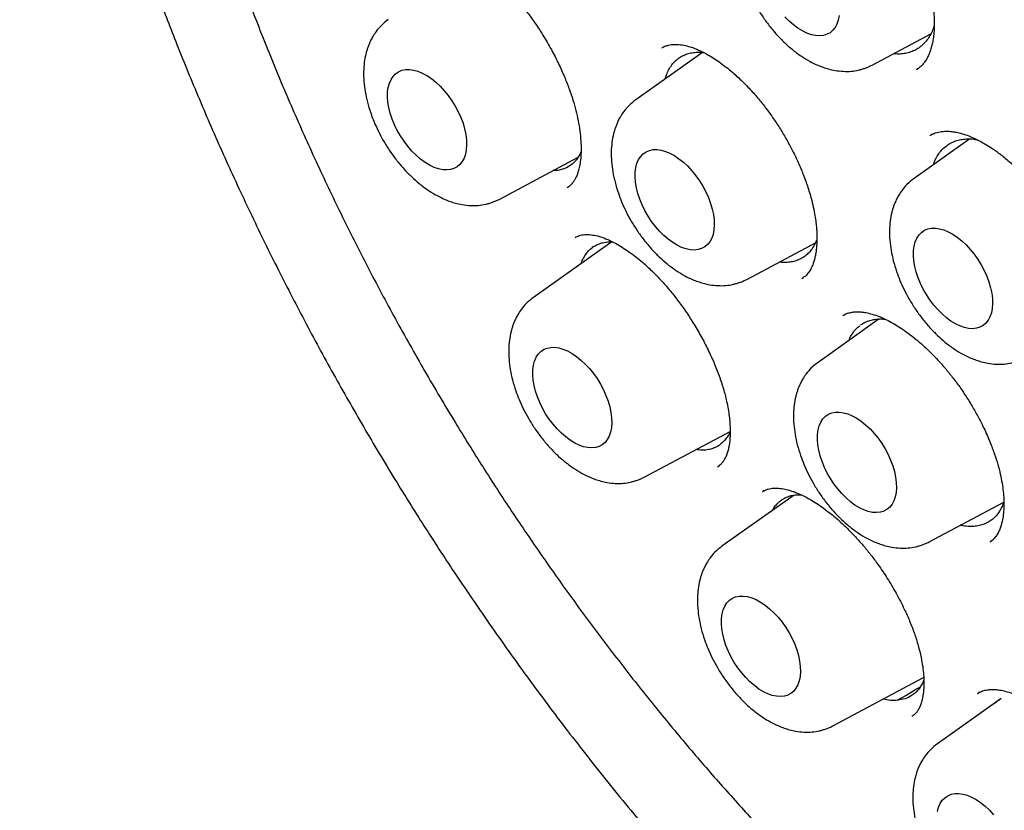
# Model space of a CAD drawing. Header units: millimetres. Extents: x 8 to 743, y 12 to 692.
# Tile 36 of 57: x 663 to 674, y 290 to 299. Entities that reach past the tile are written whole.
import ezdxf

# ---------------------------------------------------------------- set-up
doc = ezdxf.new("R2010")
doc.units = ezdxf.units.MM

msp = doc.modelspace()

# ---------------------------------------------------------------- linework, layer by layer
at = {"color": 7, "linetype": 'Continuous', "lineweight": 30}
for p, q in [((672.335, 298.448), (672.98, 298.792)), ((670.477, 298.586), (669.745, 298.068)), ((670.07, 298.657), (670.034, 298.639)), ((670.034, 298.637), (670.036, 298.638)), ((672.824, 298.4), (672.846, 298.416)), ((673.027, 297.703), (672.971, 297.676)), ((673.406, 297.638), (672.796, 297.206)), ((668.247, 296.976), (669.113, 297.438)), ((668.992, 297.104), (669.013, 297.119)), ((669.483, 296.509), (668.622, 295.899)), ((669.082, 296.557), (669.086, 296.561)), ((669.408, 296.547), (669.4, 296.541)), ((670.962, 296.098), (671.714, 296.5)), ((671.567, 296.107), (671.58, 296.117)), ((671.57, 296.111), (671.568, 296.11)), ((672.413, 295.664), (671.743, 295.188)), ((672.062, 295.723), (672.015, 295.7)), ((672.021, 295.703), (672.024, 295.704)), ((669.838, 293.929), (670.779, 294.43)), ((670.642, 294.042), (670.661, 294.056)), ((671.481, 293.731), (670.69, 293.171)), ((671.138, 293.77), (671.144, 293.775)), ((671.154, 293.782), (671.141, 293.775)), ((672.96, 293.218), (673.779, 293.656)), ((673.629, 293.218), (673.665, 293.248)), ((671.907, 291.201), (672.901, 291.731)), ((673.495, 291.554), (673.501, 291.558)), ((673.516, 291.569), (673.497, 291.559)), ((673.751, 291.5), (673.051, 291.005)), ((672.776, 291.309), (672.773, 291.308)), ((672.774, 291.305), (672.783, 291.312))]:
    msp.add_line(p, q, dxfattribs=at)
at = {"color": 7, "linetype": 'Continuous', "lineweight": 30, "flags": 128}
for points in [[(671.975, 298.991), (671.965, 298.942), (671.95, 298.899), (671.93, 298.861), (671.905, 298.83), (671.875, 298.804), (671.841, 298.786), (671.802, 298.774), (671.761, 298.77), (671.717, 298.772), (671.67, 298.782), (671.622, 298.799), (671.573, 298.823), (671.523, 298.853), (671.474, 298.889), (671.426, 298.931), (671.379, 298.978)], [(667.024, 298.099), (667.025, 298.154), (667.032, 298.204), (667.044, 298.25), (667.062, 298.291), (667.084, 298.325), (667.112, 298.354), (667.144, 298.376), (667.181, 298.391), (667.22, 298.399), (667.263, 298.4), (667.309, 298.394), (667.356, 298.381), (667.405, 298.36), (667.454, 298.333), (667.504, 298.3), (667.553, 298.261), (667.6, 298.216), (667.646, 298.167), (667.689, 298.114), (667.73, 298.057), (667.766, 297.997), (667.799, 297.936), (667.827, 297.873), (667.851, 297.81), (667.869, 297.748), (667.882, 297.687), (667.889, 297.627), (667.891, 297.571), (667.887, 297.519), (667.877, 297.471), (667.862, 297.427), (667.842, 297.39), (667.817, 297.358), (667.787, 297.333), (667.752, 297.314), (667.714, 297.302), (667.673, 297.298), (667.629, 297.3), (667.582, 297.31), (667.534, 297.327), (667.485, 297.351), (667.435, 297.381), (667.386, 297.417), (667.338, 297.459), (667.291, 297.506), (667.246, 297.558), (667.205, 297.613), (667.166, 297.671), (667.131, 297.732), (667.101, 297.794), (667.075, 297.857), (667.054, 297.92), (667.039, 297.982), (667.028, 298.042), (667.024, 298.099)], [(669.738, 297.221), (669.739, 297.275), (669.746, 297.326), (669.758, 297.372), (669.776, 297.412), (669.799, 297.447), (669.827, 297.476), (669.859, 297.498), (669.895, 297.513), (669.935, 297.521), (669.978, 297.522), (670.023, 297.516), (670.071, 297.502), (670.12, 297.482), (670.169, 297.455), (670.218, 297.422), (670.267, 297.383), (670.315, 297.338), (670.361, 297.289), (670.404, 297.235), (670.444, 297.178), (670.481, 297.119), (670.514, 297.057), (670.542, 296.995), (670.565, 296.932), (670.583, 296.869), (670.596, 296.808), (670.604, 296.749), (670.605, 296.693), (670.601, 296.64), (670.592, 296.592), (670.577, 296.549), (670.557, 296.511), (670.531, 296.48), (670.501, 296.454), (670.467, 296.436), (670.429, 296.424), (670.387, 296.419), (670.343, 296.422), (670.297, 296.432), (670.248, 296.449), (670.199, 296.472), (670.15, 296.503), (670.101, 296.539), (670.052, 296.581), (670.005, 296.628), (669.961, 296.679), (669.919, 296.734), (669.881, 296.793), (669.846, 296.853), (669.815, 296.916), (669.789, 296.979), (669.769, 297.041), (669.753, 297.103), (669.743, 297.163), (669.738, 297.221)], [(672.789, 296.359), (672.79, 296.413), (672.797, 296.464), (672.809, 296.51), (672.827, 296.55), (672.85, 296.585), (672.877, 296.613), (672.91, 296.636), (672.946, 296.651), (672.986, 296.659), (673.029, 296.66), (673.074, 296.653), (673.122, 296.64), (673.17, 296.62), (673.22, 296.593), (673.269, 296.56), (673.318, 296.52), (673.366, 296.476), (673.411, 296.427), (673.455, 296.373), (673.495, 296.316), (673.532, 296.257), (673.564, 296.195), (673.592, 296.133), (673.616, 296.07), (673.634, 296.007), (673.647, 295.946), (673.654, 295.887), (673.656, 295.831), (673.652, 295.778), (673.643, 295.73), (673.628, 295.687), (673.607, 295.649), (673.582, 295.617), (673.552, 295.592), (673.518, 295.573), (673.48, 295.562), (673.438, 295.557), (673.394, 295.56), (673.347, 295.57), (673.299, 295.587), (673.25, 295.61), (673.2, 295.64), (673.151, 295.677), (673.103, 295.719), (673.056, 295.766), (673.012, 295.817), (672.97, 295.872), (672.931, 295.931), (672.896, 295.991), (672.866, 296.053), (672.84, 296.116), (672.819, 296.179), (672.804, 296.241), (672.794, 296.301), (672.789, 296.359)], [(668.615, 295.052), (668.616, 295.106), (668.623, 295.157), (668.635, 295.202), (668.653, 295.243), (668.676, 295.278), (668.703, 295.306), (668.735, 295.328), (668.772, 295.344), (668.812, 295.352), (668.855, 295.353), (668.9, 295.346), (668.947, 295.333), (668.996, 295.313), (669.046, 295.286), (669.095, 295.252), (669.144, 295.213), (669.192, 295.169), (669.237, 295.12), (669.281, 295.066), (669.321, 295.009), (669.357, 294.95), (669.39, 294.888), (669.418, 294.825), (669.442, 294.762), (669.46, 294.7), (669.473, 294.639), (669.48, 294.58), (669.482, 294.524), (669.478, 294.471), (669.469, 294.423), (669.454, 294.38), (669.433, 294.342), (669.408, 294.31), (669.378, 294.285), (669.344, 294.266), (669.306, 294.255), (669.264, 294.25), (669.22, 294.253), (669.173, 294.263), (669.125, 294.28), (669.076, 294.303), (669.026, 294.333), (668.977, 294.37), (668.929, 294.412), (668.882, 294.459), (668.838, 294.51), (668.796, 294.565), (668.757, 294.624), (668.722, 294.684), (668.692, 294.746), (668.666, 294.809), (668.645, 294.872), (668.63, 294.934), (668.62, 294.994), (668.615, 295.052)], [(671.736, 294.341), (671.737, 294.396), (671.744, 294.446), (671.756, 294.492), (671.774, 294.533), (671.797, 294.567), (671.824, 294.596), (671.857, 294.618), (671.893, 294.633), (671.933, 294.641), (671.976, 294.642), (672.021, 294.636), (672.069, 294.623), (672.117, 294.602), (672.167, 294.575), (672.216, 294.542), (672.265, 294.503), (672.313, 294.458), (672.358, 294.409), (672.402, 294.356), (672.442, 294.299), (672.479, 294.239), (672.511, 294.178), (672.539, 294.115), (672.563, 294.052), (672.581, 293.99), (672.594, 293.928), (672.601, 293.869), (672.603, 293.813), (672.599, 293.761), (672.59, 293.713), (672.575, 293.669), (672.554, 293.632), (672.529, 293.6), (672.499, 293.575), (672.465, 293.556), (672.427, 293.544), (672.385, 293.54), (672.341, 293.542), (672.294, 293.552), (672.246, 293.569), (672.197, 293.593), (672.148, 293.623), (672.098, 293.659), (672.05, 293.701), (672.003, 293.748), (671.959, 293.8), (671.917, 293.855), (671.878, 293.913), (671.844, 293.974), (671.813, 294.036), (671.787, 294.099), (671.766, 294.162), (671.751, 294.224), (671.741, 294.284), (671.736, 294.341)], [(670.683, 292.324), (670.684, 292.378), (670.691, 292.429), (670.703, 292.474), (670.721, 292.515), (670.744, 292.55), (670.772, 292.578), (670.804, 292.6), (670.84, 292.616), (670.88, 292.624), (670.923, 292.625), (670.968, 292.618), (671.016, 292.605), (671.064, 292.585), (671.114, 292.558), (671.163, 292.524), (671.212, 292.485), (671.26, 292.441), (671.306, 292.392), (671.349, 292.338), (671.389, 292.281), (671.426, 292.222), (671.458, 292.16), (671.487, 292.097), (671.51, 292.034), (671.528, 291.972), (671.541, 291.911), (671.548, 291.852), (671.55, 291.796), (671.546, 291.743), (671.537, 291.695), (671.522, 291.652), (671.501, 291.614), (671.476, 291.582), (671.446, 291.557), (671.412, 291.538), (671.374, 291.527), (671.332, 291.522), (671.288, 291.525), (671.241, 291.535), (671.193, 291.552), (671.144, 291.575), (671.095, 291.605), (671.045, 291.642), (670.997, 291.684), (670.95, 291.731), (670.906, 291.782), (670.864, 291.837), (670.825, 291.896), (670.791, 291.956), (670.76, 292.018), (670.734, 292.081), (670.714, 292.144), (670.698, 292.206), (670.688, 292.266), (670.683, 292.324)], [(673.053, 290.263), (673.065, 290.308), (673.083, 290.349), (673.105, 290.384), (673.133, 290.412), (673.165, 290.434), (673.202, 290.45), (673.241, 290.458), (673.284, 290.459), (673.33, 290.452), (673.377, 290.439), (673.426, 290.419), (673.475, 290.392), (673.525, 290.359), (673.574, 290.319), (673.621, 290.275), (673.667, 290.226)]]:
    msp.add_lwpolyline(points, dxfattribs=at)
at = {"color": 7, "linetype": 'Continuous', "lineweight": 30}
for points, knots in [([(668.701, 315.229), (668.684, 315.227), (668.641, 315.221), (668.57, 315.209), (668.481, 315.195), (668.379, 315.176), (668.265, 315.153), (668.148, 315.128), (668.031, 315.1), (667.917, 315.071), (667.804, 315.039), (667.698, 315.008), (667.603, 314.978), (667.518, 314.949), (667.444, 314.924), (667.38, 314.901), (667.327, 314.881), (667.284, 314.864), (667.25, 314.851), (667.222, 314.84), (667.193, 314.828), (667.155, 314.812), (667.107, 314.792), (667.047, 314.766), (666.935, 314.716), (666.779, 314.642), (666.589, 314.542), (666.412, 314.44), (666.277, 314.356), (666.178, 314.291), (666.112, 314.247), (666.049, 314.203), (665.99, 314.161), (665.939, 314.123), (665.897, 314.092), (665.863, 314.066), (665.823, 314.035), (665.771, 313.994), (665.702, 313.937), (665.621, 313.87), (665.531, 313.791), (665.431, 313.7), (665.323, 313.597), (665.207, 313.48), (665.082, 313.347), (664.95, 313.198), (664.843, 313.068), (664.761, 312.965), (664.708, 312.896), (664.661, 312.832), (664.62, 312.776), (664.586, 312.729), (664.558, 312.69), (664.536, 312.659), (664.518, 312.632), (664.5, 312.606), (664.479, 312.574), (664.454, 312.537), (664.425, 312.493), (664.388, 312.435), (664.341, 312.362), (664.287, 312.272), (664.23, 312.175), (664.15, 312.034), (664.051, 311.851), (663.94, 311.625), (663.827, 311.378), (663.713, 311.102), (663.625, 310.864), (663.566, 310.692), (663.535, 310.597), (663.508, 310.512), (663.486, 310.442), (663.471, 310.391), (663.459, 310.352), (663.448, 310.315), (663.435, 310.268), (663.418, 310.209), (663.398, 310.136), (663.374, 310.045), (663.345, 309.933), (663.312, 309.798), (663.278, 309.647), (663.236, 309.448), (663.191, 309.21), (663.146, 308.94), (663.109, 308.685), (663.08, 308.445), (663.057, 308.222), (663.039, 308.018), (663.025, 307.833), (663.014, 307.662), (663.003, 307.427), (662.993, 307.115), (662.99, 306.715), (662.999, 306.301), (663.018, 305.88), (663.044, 305.508), (663.072, 305.189), (663.101, 304.919), (663.134, 304.638), (663.173, 304.341), (663.22, 304.024), (663.275, 303.693), (663.337, 303.349), (663.408, 302.992), (663.487, 302.623), (663.573, 302.251), (663.665, 301.881), (663.762, 301.515), (663.863, 301.154), (663.989, 300.73), (664.142, 300.247), (664.326, 299.705), (664.521, 299.171), (664.736, 298.615), (664.974, 298.036), (665.237, 297.434), (665.515, 296.834), (665.806, 296.237), (666.111, 295.645), (666.429, 295.058), (666.76, 294.477), (667.091, 293.922), (667.423, 293.392), (667.756, 292.88), (668.106, 292.366), (668.473, 291.847), (668.8, 291.404), (669.08, 291.037), (669.308, 290.745), (669.542, 290.454), (669.774, 290.172), (669.998, 289.906), (670.208, 289.663), (670.403, 289.441), (670.582, 289.242), (670.744, 289.064), (670.891, 288.905), (671.007, 288.782), (671.103, 288.682), (671.188, 288.594), (671.288, 288.49), (671.405, 288.37), (671.538, 288.236), (671.689, 288.087), (671.855, 287.925), (672.036, 287.751), (672.233, 287.566), (672.447, 287.37), (672.678, 287.163), (672.926, 286.946), (673.191, 286.721), (673.473, 286.488), (673.762, 286.258), (674.056, 286.031), (674.353, 285.81), (674.665, 285.586), (674.99, 285.362), (675.329, 285.139), (675.682, 284.917), (675.921, 284.777), (676.043, 284.705)], [0, 0, 0, 0, 0.001681, 0.004264, 0.007383, 0.011037, 0.015228, 0.019955, 0.024044, 0.028465, 0.032997, 0.037147, 0.040898, 0.044249, 0.0472, 0.049752, 0.051905, 0.053658, 0.055013, 0.055981, 0.057057, 0.058583, 0.060558, 0.062982, 0.065855, 0.074431, 0.082469, 0.089986, 0.097417, 0.100363, 0.103323, 0.106298, 0.109079, 0.111453, 0.113418, 0.114974, 0.116279, 0.119089, 0.122456, 0.126379, 0.13086, 0.135895, 0.141452, 0.147523, 0.154293, 0.161605, 0.169459, 0.172693, 0.175938, 0.178832, 0.181326, 0.18342, 0.185114, 0.186506, 0.187478, 0.188571, 0.18992, 0.191526, 0.193388, 0.195507, 0.198838, 0.202653, 0.206661, 0.210592, 0.219644, 0.22826, 0.236441, 0.247231, 0.258104, 0.261541, 0.264941, 0.26786, 0.270191, 0.271934, 0.272951, 0.274104, 0.275663, 0.277627, 0.279998, 0.282774, 0.286566, 0.290923, 0.295842, 0.300919, 0.309712, 0.317942, 0.325614, 0.332724, 0.339267, 0.345136, 0.35045, 0.355208, 0.359725, 0.370411, 0.381409, 0.392704, 0.404093, 0.415127, 0.422149, 0.429029, 0.436185, 0.443786, 0.451833, 0.460324, 0.468843, 0.477765, 0.487031, 0.496242, 0.505322, 0.514272, 0.523089, 0.531773, 0.545149, 0.558219, 0.571053, 0.583873, 0.598454, 0.613042, 0.627631, 0.642216, 0.656792, 0.671353, 0.685895, 0.700417, 0.713467, 0.726677, 0.740227, 0.754098, 0.768266, 0.77634, 0.7845, 0.792752, 0.801003, 0.808751, 0.815926, 0.82253, 0.828531, 0.833969, 0.838843, 0.843153, 0.845468, 0.848233, 0.851521, 0.855332, 0.859667, 0.864524, 0.869906, 0.875687, 0.881971, 0.888758, 0.896046, 0.903835, 0.912125, 0.920914, 0.930202, 0.938966, 0.948131, 0.957697, 0.967665, 0.978036, 0.988813, 1, 1, 1, 1]), ([(669.017, 313.847), (669.026, 313.848), (669.048, 313.851), (669.093, 313.857), (669.15, 313.864), (669.226, 313.872), (669.319, 313.881), (669.429, 313.889), (669.548, 313.895), (669.671, 313.899), (669.798, 313.901), (669.929, 313.9), (670.063, 313.897), (670.229, 313.89), (670.428, 313.877), (670.663, 313.854), (670.907, 313.823), (671.156, 313.784), (671.4, 313.738), (671.63, 313.688), (671.842, 313.637), (672.009, 313.593), (672.134, 313.558), (672.222, 313.532), (672.306, 313.508), (672.383, 313.484), (672.451, 313.462), (672.507, 313.444), (672.549, 313.43), (672.579, 313.421), (672.605, 313.412), (672.633, 313.402), (672.669, 313.39), (672.711, 313.376), (672.769, 313.356), (672.843, 313.329), (672.937, 313.295), (673.044, 313.255), (673.166, 313.208), (673.303, 313.153), (673.454, 313.091), (673.613, 313.022), (673.776, 312.95), (673.938, 312.875), (674.098, 312.798), (674.336, 312.68), (674.65, 312.517), (675.037, 312.301), (675.416, 312.076), (675.787, 311.841), (676.157, 311.595), (676.524, 311.338), (676.889, 311.069), (677.243, 310.796), (677.586, 310.52), (677.917, 310.241), (678.258, 309.944), (678.612, 309.622), (678.985, 309.268), (679.364, 308.894), (679.749, 308.496), (680.141, 308.073), (680.538, 307.625), (680.937, 307.155), (681.337, 306.661), (681.707, 306.182), (682.047, 305.722), (682.359, 305.286), (682.668, 304.836), (682.973, 304.371), (683.27, 303.902), (683.557, 303.429), (683.834, 302.952), (684.105, 302.464), (684.37, 301.966), (684.629, 301.456), (684.879, 300.937), (685.121, 300.408), (685.352, 299.875), (685.568, 299.345), (685.767, 298.825), (685.948, 298.32), (686.12, 297.81), (686.28, 297.297), (686.428, 296.784), (686.558, 296.29), (686.672, 295.816), (686.77, 295.362), (686.853, 294.936), (686.922, 294.537), (686.979, 294.164), (687.026, 293.808), (687.064, 293.47), (687.095, 293.144), (687.119, 292.828), (687.135, 292.522), (687.146, 292.221), (687.151, 291.916), (687.15, 291.604), (687.143, 291.353), (687.134, 291.165), (687.128, 291.042), (687.12, 290.917), (687.111, 290.792), (687.1, 290.668), (687.089, 290.551), (687.079, 290.447), (687.069, 290.359), (687.06, 290.287), (687.053, 290.226), (687.046, 290.175), (687.04, 290.125), (687.031, 290.064), (687.019, 289.982), (687.003, 289.877), (686.983, 289.753), (686.958, 289.615), (686.93, 289.466), (686.898, 289.311), (686.857, 289.131), (686.806, 288.925), (686.743, 288.694), (686.671, 288.456), (686.599, 288.244), (686.531, 288.057), (686.468, 287.895), (686.4, 287.733), (686.329, 287.572), (686.255, 287.417), (686.184, 287.276), (686.113, 287.144), (686.045, 287.023), (685.981, 286.914), (685.925, 286.824), (685.878, 286.751), (685.841, 286.696), (685.821, 286.666), (685.812, 286.653)], [0, 0, 0, 0, 0.001505, 0.003483, 0.005939, 0.0088757, 0.0126539, 0.0169824, 0.0215132, 0.0261499, 0.0308925, 0.035741, 0.0406954, 0.0457557, 0.0539216, 0.0623492, 0.0710385, 0.0799802, 0.088592, 0.0965285, 0.1037897, 0.1103753, 0.1135553, 0.1165498, 0.119359, 0.1219826, 0.1243594, 0.126285, 0.1276041, 0.1285542, 0.1292881, 0.1302339, 0.1314172, 0.132838, 0.1344962, 0.137164, 0.1402808, 0.1438467, 0.1478616, 0.1524216, 0.1574493, 0.1628136, 0.168155, 0.1734531, 0.1787078, 0.1839192, 0.1967572, 0.209324, 0.2216193, 0.233643, 0.245395, 0.257562, 0.269423, 0.2809778, 0.2922262, 0.3031681, 0.3138033, 0.3261019, 0.3386744, 0.351566, 0.3647767, 0.3785552, 0.3926644, 0.4071041, 0.4218743, 0.4369749, 0.4490718, 0.4613725, 0.473877, 0.4865853, 0.4994974, 0.5119125, 0.5245103, 0.5372906, 0.5502534, 0.5633986, 0.5767262, 0.5902362, 0.6039224, 0.6174547, 0.6306431, 0.6434875, 0.6559879, 0.6695799, 0.6827404, 0.6954695, 0.7077671, 0.7196332, 0.731068, 0.7414543, 0.7514571, 0.7610765, 0.7703125, 0.7791651, 0.7881354, 0.7966745, 0.8051128, 0.8139035, 0.8230492, 0.8325498, 0.8362252, 0.8399509, 0.8437272, 0.8475539, 0.851431, 0.8551796, 0.8584967, 0.8611541, 0.8634449, 0.8653692, 0.8669269, 0.8683145, 0.8700803, 0.8728393, 0.8762295, 0.8802507, 0.8848966, 0.8898951, 0.8951008, 0.9005135, 0.908294, 0.9164657, 0.9250287, 0.9339828, 0.9400067, 0.9461954, 0.9525489, 0.9590673, 0.9655225, 0.9714622, 0.9768742, 0.9825213, 0.9874505, 0.9916622, 0.9951569, 0.9979356, 1, 1, 1, 1]), ([(669.297, 313.655), (669.286, 313.653), (669.259, 313.649), (669.218, 313.643), (669.163, 313.634), (669.094, 313.622), (669.012, 313.608), (668.917, 313.59), (668.812, 313.569), (668.702, 313.545), (668.537, 313.505), (668.32, 313.444), (668.098, 313.37), (667.921, 313.302), (667.785, 313.246), (667.65, 313.186), (667.516, 313.122), (667.383, 313.053), (667.252, 312.98), (667.131, 312.909), (667.023, 312.841), (666.932, 312.78), (666.853, 312.726), (666.787, 312.678), (666.732, 312.638), (666.692, 312.608), (666.661, 312.584), (666.634, 312.563), (666.601, 312.537), (666.561, 312.505), (666.515, 312.467), (666.439, 312.403), (666.337, 312.312), (666.208, 312.191), (666.074, 312.057), (665.937, 311.908), (665.776, 311.72), (665.599, 311.492), (665.411, 311.222), (665.235, 310.937), (665.103, 310.698), (665.01, 310.513), (664.95, 310.387), (664.893, 310.262), (664.841, 310.144), (664.797, 310.039), (664.762, 309.949), (664.733, 309.875), (664.711, 309.817), (664.695, 309.774), (664.682, 309.737), (664.668, 309.697), (664.65, 309.645), (664.627, 309.578), (664.599, 309.496), (664.569, 309.401), (664.538, 309.3), (664.508, 309.198), (664.48, 309.097), (664.439, 308.943), (664.388, 308.738), (664.332, 308.481), (664.285, 308.234), (664.245, 307.988), (664.209, 307.736), (664.177, 307.467), (664.149, 307.177), (664.128, 306.866), (664.113, 306.534), (664.106, 306.179), (664.109, 305.819), (664.12, 305.454), (664.141, 305.087), (664.171, 304.702), (664.213, 304.298), (664.266, 303.876), (664.333, 303.434), (664.413, 302.977), (664.512, 302.486), (664.63, 301.964), (664.77, 301.413), (664.927, 300.856), (665.101, 300.293), (665.292, 299.725), (665.499, 299.154), (665.723, 298.58), (665.964, 298.004), (666.221, 297.427), (666.494, 296.85), (666.783, 296.273), (667.088, 295.699), (667.408, 295.127), (667.73, 294.583), (668.05, 294.066), (668.366, 293.578), (668.694, 293.095), (669.031, 292.617), (669.379, 292.147), (669.736, 291.684), (670.1, 291.232), (670.466, 290.797), (670.831, 290.382), (671.193, 289.987), (671.551, 289.612), (671.904, 289.256), (672.252, 288.92), (672.594, 288.603), (672.929, 288.304), (673.287, 287.998), (673.665, 287.689), (674.061, 287.381), (674.443, 287.099), (674.811, 286.841), (675.164, 286.606), (675.502, 286.392), (675.804, 286.211), (676.079, 286.053), (676.337, 285.912), (676.607, 285.771), (676.89, 285.631), (677.185, 285.493), (677.491, 285.36), (677.781, 285.243), (678.051, 285.141), (678.3, 285.054), (678.553, 284.972), (678.802, 284.899), (679.038, 284.835), (679.249, 284.784), (679.434, 284.743), (679.595, 284.71), (679.725, 284.687), (679.826, 284.67), (679.9, 284.658), (679.967, 284.648), (680.021, 284.64), (680.061, 284.634), (680.093, 284.63), (680.127, 284.626), (680.17, 284.62), (680.225, 284.614), (680.291, 284.606), (680.372, 284.598), (680.468, 284.589), (680.58, 284.58), (680.705, 284.573), (680.842, 284.567), (681.032, 284.562), (681.265, 284.563), (681.532, 284.576), (681.788, 284.598), (682.032, 284.629), (682.243, 284.664), (682.425, 284.701), (682.579, 284.737), (682.727, 284.775), (682.87, 284.816), (683.002, 284.859), (683.121, 284.9), (683.226, 284.938), (683.316, 284.974), (683.39, 285.005), (683.451, 285.031), (683.502, 285.053), (683.549, 285.074), (683.598, 285.097), (683.657, 285.125), (683.726, 285.16), (683.807, 285.202), (683.903, 285.254), (684.016, 285.318), (684.145, 285.396), (684.285, 285.488), (684.437, 285.594), (684.585, 285.706), (684.724, 285.821), (684.85, 285.93), (684.967, 286.039), (685.076, 286.146), (685.185, 286.259), (685.293, 286.378), (685.398, 286.5), (685.492, 286.614), (685.574, 286.721), (685.647, 286.819), (685.709, 286.906), (685.748, 286.963), (685.766, 286.989)], [0, 0, 0, 0, 0.000682, 0.001697, 0.003054, 0.004939, 0.007242, 0.009963, 0.013102, 0.016463, 0.01986, 0.028004, 0.036343, 0.040673, 0.045054, 0.049486, 0.053969, 0.058502, 0.063087, 0.067496, 0.071245, 0.074564, 0.077453, 0.079911, 0.081938, 0.083535, 0.084488, 0.085432, 0.086666, 0.088189, 0.090003, 0.092101, 0.096978, 0.102198, 0.107758, 0.11366, 0.119903, 0.129152, 0.138443, 0.147761, 0.157108, 0.160855, 0.164606, 0.16836, 0.171852, 0.174875, 0.177382, 0.17944, 0.181047, 0.182204, 0.183011, 0.184075, 0.185497, 0.187277, 0.189527, 0.192158, 0.194875, 0.197546, 0.200172, 0.202753, 0.209443, 0.215808, 0.221849, 0.227565, 0.233465, 0.23973, 0.246363, 0.253362, 0.260728, 0.26846, 0.27656, 0.283947, 0.291615, 0.299564, 0.307794, 0.316303, 0.325093, 0.33416, 0.343349, 0.353901, 0.364506, 0.375164, 0.385875, 0.39664, 0.407458, 0.418329, 0.429254, 0.440233, 0.451265, 0.462351, 0.473491, 0.484685, 0.495932, 0.505818, 0.515746, 0.525715, 0.535726, 0.545778, 0.555872, 0.565989, 0.575928, 0.585635, 0.59511, 0.604354, 0.613365, 0.622144, 0.630692, 0.639007, 0.647091, 0.657099, 0.666727, 0.675975, 0.684843, 0.693331, 0.701439, 0.709167, 0.715083, 0.721273, 0.727774, 0.734586, 0.741708, 0.74914, 0.756884, 0.762835, 0.768957, 0.77525, 0.781589, 0.787521, 0.793006, 0.797462, 0.801573, 0.805336, 0.807392, 0.809327, 0.811107, 0.812539, 0.81353, 0.814219, 0.815036, 0.816155, 0.817576, 0.819299, 0.821324, 0.8239, 0.826841, 0.830148, 0.833821, 0.837859, 0.845414, 0.852763, 0.8599, 0.866827, 0.873541, 0.878198, 0.882747, 0.887188, 0.891522, 0.895679, 0.899366, 0.90264, 0.905503, 0.907954, 0.909814, 0.911453, 0.912883, 0.914436, 0.916381, 0.91872, 0.921452, 0.924578, 0.928622, 0.933177, 0.938244, 0.943822, 0.949911, 0.955035, 0.96006, 0.964825, 0.969331, 0.973578, 0.978618, 0.983236, 0.987432, 0.991206, 0.994559, 0.99749, 1, 1, 1, 1]), ([(671.317, 300.948), (671.332, 300.956), (671.362, 300.971), (671.412, 300.984), (671.465, 300.99), (671.52, 300.989), (671.571, 300.983), (671.622, 300.973), (671.671, 300.959), (671.718, 300.942), (671.764, 300.922), (671.814, 300.899), (671.877, 300.864), (671.955, 300.816), (672.048, 300.75), (672.146, 300.669), (672.248, 300.574), (672.353, 300.463), (672.459, 300.337), (672.562, 300.195), (672.659, 300.043), (672.746, 299.887), (672.82, 299.733), (672.881, 299.584), (672.93, 299.441), (672.967, 299.306), (672.993, 299.182), (673.008, 299.074), (673.015, 298.995), (673.017, 298.94), (673.017, 298.902), (673.017, 298.864), (673.015, 298.819), (673.01, 298.764), (673.001, 298.708), (672.99, 298.661), (672.98, 298.626), (672.973, 298.602), (672.965, 298.582), (672.957, 298.563), (672.946, 298.538), (672.929, 298.506), (672.904, 298.469), (672.869, 298.431), (672.839, 298.41), (672.823, 298.399)], [0, 0, 0, 0, 0.032094, 0.061031, 0.086819, 0.109753, 0.130595, 0.149371, 0.169138, 0.185764, 0.20013, 0.216323, 0.234849, 0.261305, 0.290299, 0.32091, 0.353113, 0.386879, 0.422199, 0.459076, 0.497139, 0.534194, 0.569893, 0.604227, 0.637201, 0.668834, 0.699017, 0.726631, 0.749913, 0.761277, 0.771241, 0.781108, 0.794545, 0.811738, 0.832265, 0.851091, 0.862346, 0.87203, 0.880157, 0.888044, 0.898934, 0.916952, 0.939821, 0.967504, 1, 1, 1, 1]), ([(671.118, 300.418), (671.092, 300.397), (671.043, 300.359), (670.989, 300.294), (670.952, 300.238), (670.927, 300.192), (670.909, 300.152), (670.895, 300.115), (670.884, 300.079), (670.869, 300.025), (670.855, 299.949), (670.848, 299.847), (670.851, 299.739), (670.865, 299.628), (670.89, 299.512), (670.923, 299.403), (670.963, 299.297), (671.009, 299.197), (671.065, 299.092), (671.131, 298.985), (671.207, 298.879), (671.29, 298.781), (671.374, 298.695), (671.463, 298.616), (671.556, 298.547), (671.651, 298.489), (671.731, 298.45), (671.798, 298.424), (671.863, 298.404), (671.936, 298.388), (672.019, 298.378), (672.106, 298.379), (672.174, 298.39), (672.222, 298.403), (672.259, 298.415), (672.298, 298.43), (672.323, 298.442), (672.335, 298.448)], [0, 0, 0, 0, 0.036053, 0.065969, 0.089809, 0.107986, 0.123822, 0.138281, 0.151382, 0.163927, 0.197798, 0.23293, 0.269435, 0.306183, 0.343123, 0.381573, 0.41264, 0.445661, 0.480676, 0.517731, 0.556878, 0.59597, 0.632521, 0.666543, 0.70797, 0.744912, 0.77749, 0.799192, 0.819669, 0.84557, 0.878039, 0.912185, 0.945279, 0.96122, 0.975335, 0.987956, 1, 1, 1, 1]), ([(667.51, 299.667), (667.523, 299.673), (667.547, 299.685), (667.587, 299.693), (667.627, 299.696), (667.668, 299.694), (667.71, 299.688), (667.761, 299.676), (667.818, 299.656), (667.882, 299.627), (667.944, 299.595), (668.008, 299.556), (668.078, 299.508), (668.152, 299.451), (668.234, 299.381), (668.324, 299.296), (668.42, 299.194), (668.522, 299.073), (668.626, 298.933), (668.727, 298.78), (668.819, 298.622), (668.898, 298.469), (668.962, 298.324), (669.015, 298.19), (669.056, 298.067), (669.089, 297.95), (669.114, 297.837), (669.133, 297.724), (669.144, 297.615), (669.147, 297.514), (669.142, 297.427), (669.134, 297.366), (669.126, 297.324), (669.119, 297.296), (669.111, 297.27), (669.102, 297.245), (669.091, 297.219), (669.077, 297.191), (669.057, 297.161), (669.03, 297.13), (669.007, 297.114), (668.995, 297.106)], [0, 0, 0, 0, 0.033012, 0.061254, 0.084672, 0.104424, 0.123876, 0.143232, 0.170637, 0.193007, 0.213888, 0.235782, 0.258697, 0.282755, 0.309107, 0.338073, 0.369692, 0.403995, 0.440756, 0.479766, 0.517639, 0.553136, 0.586258, 0.617015, 0.645425, 0.672389, 0.700229, 0.72905, 0.75882, 0.788564, 0.816001, 0.841045, 0.852936, 0.864705, 0.876354, 0.888489, 0.902189, 0.920234, 0.94257, 0.969159, 1, 1, 1, 1]), ([(667.03, 298.947), (667.004, 298.925), (666.955, 298.887), (666.901, 298.822), (666.864, 298.766), (666.839, 298.72), (666.821, 298.68), (666.807, 298.643), (666.796, 298.607), (666.781, 298.553), (666.767, 298.477), (666.76, 298.375), (666.763, 298.268), (666.777, 298.156), (666.802, 298.041), (666.835, 297.931), (666.875, 297.825), (666.921, 297.725), (666.977, 297.62), (667.043, 297.513), (667.119, 297.407), (667.202, 297.309), (667.286, 297.223), (667.375, 297.144), (667.468, 297.075), (667.563, 297.017), (667.643, 296.978), (667.71, 296.952), (667.775, 296.932), (667.847, 296.916), (667.931, 296.906), (668.018, 296.908), (668.086, 296.918), (668.134, 296.931), (668.171, 296.943), (668.21, 296.958), (668.235, 296.97), (668.247, 296.976)], [0, 0, 0, 0, 0.036053, 0.065969, 0.089809, 0.107986, 0.123822, 0.138281, 0.151382, 0.163927, 0.197798, 0.23293, 0.269435, 0.306183, 0.343123, 0.381573, 0.41264, 0.445661, 0.480676, 0.517731, 0.556878, 0.59597, 0.632521, 0.666543, 0.70797, 0.744912, 0.77749, 0.799192, 0.819669, 0.84557, 0.878039, 0.912185, 0.945279, 0.96122, 0.975335, 0.987956, 1, 1, 1, 1]), ([(673.017, 298.882), (673.015, 298.876), (673.007, 298.846), (672.986, 298.801), (672.955, 298.745), (672.918, 298.697), (672.875, 298.655), (672.827, 298.622), (672.775, 298.596), (672.718, 298.579), (672.658, 298.57), (672.608, 298.568), (672.577, 298.572), (672.569, 298.573)], [0, 0, 0, 0, 0.027073, 0.132845, 0.235386, 0.338646, 0.442663, 0.548434, 0.650975, 0.754235, 0.858253, 0.964024, 1, 1, 1, 1]), ([(670.032, 298.639), (670.044, 298.645), (670.066, 298.657), (670.102, 298.667), (670.135, 298.673), (670.168, 298.676), (670.212, 298.675), (670.268, 298.668), (670.333, 298.652), (670.388, 298.633), (670.432, 298.615), (670.476, 298.594), (670.529, 298.566), (670.592, 298.529), (670.662, 298.482), (670.734, 298.429), (670.818, 298.359), (670.911, 298.274), (671.01, 298.172), (671.101, 298.067), (671.186, 297.958), (671.265, 297.847), (671.34, 297.731), (671.409, 297.613), (671.474, 297.491), (671.534, 297.363), (671.59, 297.227), (671.641, 297.084), (671.677, 296.955), (671.701, 296.845), (671.715, 296.761), (671.724, 296.691), (671.728, 296.637), (671.73, 296.595), (671.731, 296.559), (671.731, 296.524), (671.729, 296.484), (671.726, 296.446), (671.722, 296.408), (671.716, 296.369), (671.706, 296.326), (671.693, 296.28), (671.674, 296.232), (671.649, 296.185), (671.615, 296.141), (671.585, 296.12), (671.569, 296.108)], [0, 0, 0, 0, 0.027115, 0.050755, 0.070912, 0.087559, 0.101697, 0.133711, 0.161034, 0.179403, 0.194586, 0.208098, 0.225438, 0.247128, 0.268554, 0.292145, 0.315225, 0.348513, 0.380169, 0.410168, 0.438812, 0.467253, 0.495612, 0.523892, 0.552128, 0.581637, 0.613037, 0.646339, 0.681574, 0.705803, 0.727465, 0.745685, 0.7605, 0.771936, 0.781086, 0.791658, 0.803953, 0.817954, 0.829561, 0.843194, 0.86046, 0.881322, 0.905728, 0.933645, 0.965061, 1, 1, 1, 1]), ([(670.067, 298.296), (670.071, 298.312), (670.083, 298.349), (670.107, 298.401), (670.139, 298.451), (670.177, 298.494), (670.22, 298.529), (670.267, 298.557), (670.319, 298.576), (670.376, 298.588), (670.433, 298.591), (670.473, 298.587), (670.492, 298.585)], [0, 0, 0, 0, 0.077486, 0.180704, 0.284679, 0.390408, 0.492907, 0.596126, 0.700101, 0.80583, 0.908214, 1, 1, 1, 1]), ([(669.745, 298.068), (669.718, 298.047), (669.669, 298.008), (669.615, 297.944), (669.578, 297.887), (669.554, 297.842), (669.536, 297.802), (669.522, 297.764), (669.51, 297.729), (669.496, 297.675), (669.482, 297.599), (669.474, 297.497), (669.478, 297.389), (669.492, 297.277), (669.517, 297.162), (669.55, 297.052), (669.59, 296.947), (669.635, 296.846), (669.691, 296.742), (669.758, 296.635), (669.834, 296.529), (669.916, 296.431), (670, 296.345), (670.089, 296.266), (670.183, 296.196), (670.277, 296.139), (670.357, 296.1), (670.425, 296.074), (670.489, 296.054), (670.562, 296.037), (670.646, 296.028), (670.732, 296.029), (670.801, 296.04), (670.848, 296.053), (670.886, 296.065), (670.924, 296.079), (670.949, 296.092), (670.962, 296.098)], [0, 0, 0, 0, 0.036053, 0.065969, 0.089809, 0.107986, 0.123822, 0.138281, 0.151382, 0.163927, 0.197798, 0.23293, 0.269435, 0.306183, 0.343123, 0.381573, 0.41264, 0.445661, 0.480676, 0.517731, 0.556878, 0.59597, 0.632521, 0.666543, 0.70797, 0.744912, 0.77749, 0.799192, 0.819669, 0.84557, 0.878039, 0.912185, 0.945279, 0.96122, 0.975335, 0.987956, 1, 1, 1, 1]), ([(672.969, 297.676), (672.984, 297.685), (673.011, 297.701), (673.078, 297.719), (673.147, 297.724), (673.204, 297.721), (673.262, 297.712), (673.324, 297.697), (673.391, 297.674), (673.453, 297.648), (673.509, 297.62), (673.569, 297.587), (673.641, 297.543), (673.728, 297.482), (673.816, 297.412), (673.901, 297.337), (673.978, 297.263), (674.067, 297.169), (674.166, 297.053), (674.27, 296.913), (674.366, 296.767), (674.453, 296.617), (674.53, 296.463), (674.595, 296.311), (674.647, 296.164), (674.685, 296.031), (674.71, 295.914), (674.725, 295.815), (674.733, 295.729), (674.736, 295.65), (674.734, 295.571), (674.727, 295.51), (674.72, 295.467), (674.715, 295.442), (674.71, 295.418), (674.703, 295.393), (674.694, 295.363), (674.68, 295.329), (674.662, 295.29), (674.637, 295.25), (674.604, 295.211), (674.576, 295.19), (674.561, 295.179)], [0, 0, 0, 0, 0.037723, 0.071216, 0.100397, 0.125175, 0.145757, 0.169279, 0.194376, 0.215244, 0.231196, 0.248948, 0.270986, 0.297406, 0.328218, 0.3512, 0.375497, 0.399787, 0.43612, 0.472344, 0.50848, 0.544539, 0.580516, 0.616405, 0.651417, 0.683431, 0.712212, 0.737679, 0.75989, 0.780701, 0.804704, 0.831028, 0.840815, 0.850011, 0.858622, 0.86805, 0.881069, 0.897715, 0.91795, 0.941748, 0.969093, 1, 1, 1, 1]), ([(673.007, 297.356), (673.01, 297.363), (673.019, 297.392), (673.042, 297.437), (673.08, 297.497), (673.135, 297.554), (673.199, 297.596), (673.263, 297.622), (673.321, 297.635), (673.384, 297.64), (673.439, 297.639), (673.474, 297.633), (673.486, 297.631)], [0, 0, 0, 0, 0.033003, 0.134645, 0.238, 0.388117, 0.540632, 0.643988, 0.744074, 0.844861, 0.946731, 1, 1, 1, 1]), ([(669.144, 297.495), (669.139, 297.482), (669.124, 297.451), (669.095, 297.409), (669.058, 297.369), (669.015, 297.338), (668.969, 297.314), (668.917, 297.298), (668.874, 297.291), (668.846, 297.292), (668.839, 297.292)], [0, 0, 0, 0, 0.098089, 0.239191, 0.382608, 0.521614, 0.661593, 0.802696, 0.946113, 1, 1, 1, 1]), ([(672.796, 297.206), (672.769, 297.185), (672.72, 297.146), (672.666, 297.081), (672.629, 297.025), (672.605, 296.979), (672.587, 296.94), (672.572, 296.902), (672.561, 296.867), (672.546, 296.813), (672.532, 296.737), (672.525, 296.635), (672.528, 296.527), (672.543, 296.415), (672.567, 296.3), (672.6, 296.19), (672.64, 296.085), (672.686, 295.984), (672.742, 295.88), (672.808, 295.772), (672.885, 295.667), (672.967, 295.569), (673.051, 295.483), (673.14, 295.404), (673.233, 295.334), (673.328, 295.277), (673.408, 295.238), (673.476, 295.212), (673.54, 295.192), (673.613, 295.175), (673.697, 295.166), (673.783, 295.167), (673.851, 295.178), (673.899, 295.191), (673.936, 295.203), (673.975, 295.217), (674, 295.23), (674.012, 295.236)], [0, 0, 0, 0, 0.036053, 0.065969, 0.089809, 0.107986, 0.123822, 0.138281, 0.151382, 0.163927, 0.197798, 0.23293, 0.269435, 0.306183, 0.343123, 0.381573, 0.41264, 0.445661, 0.480676, 0.517731, 0.556878, 0.59597, 0.632521, 0.666543, 0.70797, 0.744912, 0.77749, 0.799192, 0.819669, 0.84557, 0.878039, 0.912185, 0.945279, 0.96122, 0.975335, 0.987956, 1, 1, 1, 1]), ([(669.081, 296.558), (669.095, 296.565), (669.121, 296.579), (669.182, 296.591), (669.252, 296.589), (669.315, 296.578), (669.369, 296.562), (669.414, 296.545), (669.464, 296.524), (669.525, 296.493), (669.595, 296.452), (669.67, 296.402), (669.744, 296.347), (669.828, 296.279), (669.918, 296.196), (670.011, 296.101), (670.099, 296.002), (670.184, 295.897), (670.27, 295.781), (670.356, 295.652), (670.441, 295.511), (670.521, 295.362), (670.593, 295.209), (670.654, 295.058), (670.702, 294.915), (670.734, 294.795), (670.754, 294.696), (670.767, 294.617), (670.776, 294.536), (670.78, 294.459), (670.78, 294.391), (670.776, 294.332), (670.77, 294.282), (670.76, 294.234), (670.748, 294.19), (670.732, 294.15), (670.713, 294.114), (670.692, 294.085), (670.67, 294.062), (670.653, 294.05), (670.645, 294.044)], [0, 0, 0, 0, 0.0408121, 0.0790756, 0.1137088, 0.1431896, 0.1629717, 0.1792501, 0.1955968, 0.2162435, 0.2412435, 0.2652792, 0.2893273, 0.31231, 0.344752, 0.3747384, 0.4023494, 0.430507, 0.4605039, 0.4923465, 0.5260309, 0.5615422, 0.5976409, 0.6327106, 0.6667683, 0.6998238, 0.7213106, 0.7423479, 0.7623814, 0.7881684, 0.8087851, 0.8261418, 0.8474579, 0.8643562, 0.8841909, 0.907056, 0.9261867, 0.9478256, 0.9724334, 1, 1, 1, 1]), ([(669.146, 296.27), (669.147, 296.272), (669.153, 296.294), (669.171, 296.331), (669.2, 296.38), (669.235, 296.421), (669.275, 296.455), (669.321, 296.481), (669.371, 296.499), (669.425, 296.508), (669.466, 296.511), (669.49, 296.509), (669.493, 296.508)], [0, 0, 0, 0, 0.008129, 0.131792, 0.2516514, 0.3723507, 0.4940182, 0.6176812, 0.7374325, 0.8580213, 0.9799074, 1, 1, 1, 1]), ([(671.731, 296.538), (671.724, 296.52), (671.709, 296.483), (671.679, 296.434), (671.643, 296.389), (671.602, 296.352), (671.555, 296.323), (671.504, 296.301), (671.449, 296.288), (671.39, 296.283), (671.346, 296.283), (671.321, 296.288), (671.318, 296.288)], [0, 0, 0, 0, 0.095935, 0.209077, 0.318764, 0.42922, 0.540486, 0.653629, 0.763192, 0.873522, 0.985038, 1, 1, 1, 1]), ([(668.622, 295.899), (668.595, 295.878), (668.546, 295.839), (668.492, 295.774), (668.455, 295.718), (668.43, 295.672), (668.413, 295.632), (668.398, 295.595), (668.387, 295.56), (668.372, 295.505), (668.358, 295.429), (668.351, 295.328), (668.354, 295.22), (668.368, 295.108), (668.393, 294.993), (668.426, 294.883), (668.466, 294.778), (668.512, 294.677), (668.568, 294.572), (668.634, 294.465), (668.711, 294.36), (668.793, 294.262), (668.877, 294.176), (668.966, 294.097), (669.059, 294.027), (669.154, 293.97), (669.234, 293.931), (669.302, 293.904), (669.366, 293.884), (669.439, 293.868), (669.523, 293.859), (669.609, 293.86), (669.677, 293.871), (669.725, 293.884), (669.762, 293.896), (669.801, 293.91), (669.826, 293.923), (669.838, 293.929)], [0, 0, 0, 0, 0.036053, 0.065969, 0.089809, 0.107986, 0.123822, 0.138281, 0.151382, 0.163927, 0.197798, 0.23293, 0.269435, 0.306183, 0.343123, 0.381573, 0.41264, 0.445661, 0.480676, 0.517731, 0.556878, 0.59597, 0.632521, 0.666543, 0.70797, 0.744912, 0.77749, 0.799192, 0.819669, 0.84557, 0.878039, 0.912185, 0.945279, 0.96122, 0.975335, 0.987956, 1, 1, 1, 1]), ([(672.014, 295.7), (672.025, 295.707), (672.046, 295.719), (672.086, 295.733), (672.134, 295.741), (672.181, 295.743), (672.224, 295.74), (672.274, 295.733), (672.336, 295.718), (672.412, 295.692), (672.49, 295.658), (672.569, 295.616), (672.649, 295.566), (672.732, 295.508), (672.82, 295.439), (672.915, 295.357), (673.018, 295.256), (673.117, 295.148), (673.207, 295.038), (673.288, 294.931), (673.367, 294.815), (673.44, 294.695), (673.505, 294.579), (673.569, 294.452), (673.627, 294.32), (673.677, 294.187), (673.714, 294.069), (673.742, 293.963), (673.761, 293.864), (673.774, 293.771), (673.781, 293.682), (673.781, 293.596), (673.775, 293.514), (673.763, 293.449), (673.75, 293.399), (673.736, 293.358), (673.716, 293.315), (673.69, 293.274), (673.662, 293.242), (673.642, 293.227), (673.631, 293.219)], [0, 0, 0, 0, 0.030416, 0.057167, 0.080355, 0.101286, 0.120427, 0.138125, 0.165441, 0.193475, 0.219589, 0.243962, 0.268862, 0.294592, 0.321139, 0.349375, 0.381422, 0.417348, 0.443459, 0.47129, 0.500853, 0.530331, 0.558027, 0.583936, 0.619426, 0.65088, 0.678419, 0.704465, 0.72984, 0.754548, 0.7789, 0.805023, 0.833059, 0.86039, 0.878089, 0.897236, 0.918182, 0.941487, 0.968727, 1, 1, 1, 1]), ([(672.207, 295.595), (672.219, 295.604), (672.248, 295.624), (672.297, 295.644), (672.352, 295.659), (672.412, 295.664), (672.454, 295.665), (672.478, 295.661), (672.48, 295.661)], [0, 0, 0, 0, 0.174118, 0.381011, 0.581361, 0.783111, 0.987032, 1, 1, 1, 1]), ([(672.082, 295.429), (672.086, 295.438), (672.097, 295.467), (672.123, 295.509), (672.158, 295.555), (672.186, 295.579), (672.2, 295.59)], [0, 0, 0, 0, 0.133768, 0.428053, 0.712001, 1, 1, 1, 1]), ([(671.743, 295.188), (671.716, 295.167), (671.667, 295.129), (671.613, 295.064), (671.576, 295.008), (671.552, 294.962), (671.534, 294.922), (671.519, 294.885), (671.508, 294.849), (671.493, 294.795), (671.479, 294.719), (671.472, 294.617), (671.476, 294.509), (671.49, 294.398), (671.514, 294.283), (671.548, 294.173), (671.588, 294.067), (671.633, 293.967), (671.689, 293.862), (671.755, 293.755), (671.832, 293.649), (671.914, 293.551), (671.998, 293.465), (672.087, 293.386), (672.18, 293.317), (672.275, 293.259), (672.355, 293.22), (672.423, 293.194), (672.487, 293.174), (672.56, 293.158), (672.644, 293.148), (672.73, 293.15), (672.798, 293.16), (672.846, 293.173), (672.883, 293.185), (672.922, 293.2), (672.947, 293.212), (672.96, 293.218)], [0, 0, 0, 0, 0.036053, 0.065969, 0.089809, 0.107986, 0.123822, 0.138281, 0.151382, 0.163927, 0.197798, 0.23293, 0.269435, 0.306183, 0.343123, 0.381573, 0.41264, 0.445661, 0.480676, 0.517731, 0.556878, 0.59597, 0.632521, 0.666543, 0.70797, 0.744912, 0.77749, 0.799192, 0.819669, 0.84557, 0.878039, 0.912185, 0.945279, 0.96122, 0.975335, 0.987956, 1, 1, 1, 1]), ([(670.78, 294.433), (670.778, 294.428), (670.768, 294.403), (670.746, 294.366), (670.712, 294.323), (670.673, 294.287), (670.629, 294.259), (670.581, 294.239), (670.527, 294.227), (670.47, 294.222), (670.427, 294.228), (670.405, 294.231)], [0, 0, 0, 0, 0.032672, 0.152065, 0.272416, 0.394741, 0.513197, 0.632481, 0.753048, 0.875373, 1, 1, 1, 1]), ([(671.136, 293.772), (671.146, 293.777), (671.165, 293.788), (671.195, 293.798), (671.224, 293.805), (671.252, 293.808), (671.292, 293.809), (671.343, 293.806), (671.403, 293.793), (671.454, 293.778), (671.496, 293.763), (671.54, 293.744), (671.595, 293.719), (671.659, 293.684), (671.73, 293.64), (671.803, 293.59), (671.888, 293.525), (671.98, 293.447), (672.076, 293.356), (672.164, 293.264), (672.246, 293.171), (672.324, 293.074), (672.411, 292.957), (672.505, 292.817), (672.602, 292.653), (672.684, 292.495), (672.749, 292.348), (672.801, 292.214), (672.843, 292.08), (672.872, 291.959), (672.891, 291.852), (672.901, 291.763), (672.904, 291.689), (672.903, 291.631), (672.9, 291.591), (672.898, 291.564), (672.895, 291.544), (672.892, 291.524), (672.887, 291.501), (672.881, 291.475), (672.872, 291.443), (672.859, 291.408), (672.84, 291.372), (672.814, 291.336), (672.79, 291.317), (672.777, 291.307)], [0, 0, 0, 0, 0.026028, 0.04876, 0.068162, 0.084195, 0.097722, 0.128571, 0.155294, 0.173108, 0.187472, 0.201383, 0.219422, 0.241675, 0.26347, 0.28714, 0.30992, 0.34214, 0.372003, 0.399484, 0.424946, 0.450937, 0.477921, 0.515447, 0.554744, 0.595667, 0.627145, 0.65926, 0.692023, 0.725428, 0.752611, 0.77851, 0.800757, 0.819355, 0.834345, 0.841477, 0.849245, 0.857645, 0.866764, 0.878958, 0.895226, 0.915507, 0.939746, 0.967906, 1, 1, 1, 1]), ([(671.242, 293.562), (671.245, 293.568), (671.256, 293.591), (671.282, 293.624), (671.319, 293.663), (671.362, 293.693), (671.41, 293.716), (671.463, 293.73), (671.512, 293.737), (671.545, 293.736), (671.559, 293.735)], [0, 0, 0, 0, 0.047495, 0.189253, 0.332003, 0.476288, 0.622677, 0.764436, 0.907185, 1, 1, 1, 1]), ([(673.78, 293.657), (673.774, 293.64), (673.761, 293.604), (673.734, 293.555), (673.7, 293.508), (673.66, 293.468), (673.615, 293.436), (673.565, 293.412), (673.511, 293.396), (673.452, 293.387), (673.384, 293.388), (673.334, 293.392), (673.304, 293.401), (673.302, 293.401)], [0, 0, 0, 0, 0.079145, 0.176747, 0.275033, 0.374376, 0.475167, 0.572417, 0.671055, 0.770398, 0.871189, 0.993835, 1, 1, 1, 1]), ([(670.69, 293.171), (670.663, 293.15), (670.614, 293.111), (670.56, 293.046), (670.523, 292.99), (670.499, 292.944), (670.481, 292.904), (670.467, 292.867), (670.455, 292.832), (670.441, 292.778), (670.427, 292.701), (670.419, 292.6), (670.423, 292.492), (670.437, 292.38), (670.461, 292.265), (670.495, 292.155), (670.535, 292.05), (670.58, 291.949), (670.636, 291.844), (670.702, 291.737), (670.779, 291.632), (670.861, 291.534), (670.945, 291.448), (671.034, 291.369), (671.127, 291.299), (671.222, 291.242), (671.302, 291.203), (671.37, 291.176), (671.434, 291.156), (671.507, 291.14), (671.591, 291.131), (671.677, 291.132), (671.746, 291.143), (671.793, 291.156), (671.83, 291.168), (671.869, 291.182), (671.894, 291.195), (671.907, 291.201)], [0, 0, 0, 0, 0.036053, 0.065969, 0.089809, 0.107986, 0.123822, 0.138281, 0.151382, 0.163927, 0.197798, 0.23293, 0.269435, 0.306183, 0.343123, 0.381573, 0.41264, 0.445661, 0.480676, 0.517731, 0.556878, 0.59597, 0.632521, 0.666543, 0.70797, 0.744912, 0.77749, 0.799192, 0.819669, 0.84557, 0.878039, 0.912185, 0.945279, 0.96122, 0.975335, 0.987956, 1, 1, 1, 1]), ([(672.902, 291.703), (672.895, 291.685), (672.879, 291.649), (672.848, 291.603), (672.812, 291.563), (672.763, 291.526), (672.699, 291.494), (672.643, 291.486), (672.615, 291.482)], [0, 0, 0, 0, 0.140377, 0.282177, 0.425501, 0.570915, 0.784163, 1, 1, 1, 1]), ([(672.615, 291.482), (672.694, 291.529), (672.778, 291.579), (672.861, 291.628), (672.865, 291.631)], [0, 0, 0, 0, 0.952284, 1, 1, 1, 1]), ([(673.492, 291.556), (673.503, 291.563), (673.524, 291.575), (673.567, 291.591), (673.622, 291.6), (673.671, 291.6), (673.723, 291.596), (673.784, 291.585), (673.856, 291.565), (673.931, 291.536), (674.013, 291.497), (674.101, 291.448), (674.196, 291.386), (674.28, 291.325), (674.357, 291.263), (674.429, 291.2), (674.51, 291.124), (674.599, 291.033), (674.688, 290.933), (674.775, 290.825), (674.857, 290.714), (674.936, 290.596), (675.007, 290.48), (675.068, 290.37), (675.127, 290.252), (675.181, 290.132), (675.227, 290.012), (675.262, 289.905), (675.288, 289.804), (675.309, 289.703), (675.322, 289.605), (675.327, 289.514), (675.326, 289.448), (675.323, 289.41), (675.321, 289.398), (675.321, 289.394)], [0, 0, 0, 0, 0.039432, 0.074075, 0.104391, 0.131759, 0.156444, 0.187487, 0.219692, 0.250065, 0.278051, 0.313509, 0.347428, 0.380206, 0.402556, 0.428134, 0.456961, 0.489075, 0.524517, 0.556447, 0.590511, 0.625949, 0.659462, 0.690681, 0.719616, 0.758741, 0.792779, 0.822496, 0.852895, 0.884902, 0.918142, 0.951237, 0.983564, 0.995466, 1, 1, 1, 1]), ([(672.615, 291.482), (672.589, 291.48), (672.539, 291.477), (672.482, 291.487), (672.454, 291.493)], [0, 0, 0, 0, 0.4993221, 1, 1, 1, 1]), ([(673.685, 291.454), (673.691, 291.459), (673.708, 291.475), (673.728, 291.485), (673.741, 291.492)], [0, 0, 0, 0, 0.379613, 1, 1, 1, 1]), ([(673.051, 291.005), (673.025, 290.984), (672.976, 290.945), (672.922, 290.88), (672.885, 290.824), (672.86, 290.778), (672.842, 290.739), (672.828, 290.701), (672.817, 290.666), (672.802, 290.612), (672.788, 290.535), (672.781, 290.434), (672.784, 290.326), (672.798, 290.214), (672.823, 290.099), (672.856, 289.989), (672.896, 289.884), (672.942, 289.783), (672.998, 289.678), (673.064, 289.571), (673.14, 289.466), (673.223, 289.368), (673.307, 289.282), (673.396, 289.203), (673.489, 289.133), (673.584, 289.076), (673.664, 289.037), (673.731, 289.01), (673.796, 288.991), (673.868, 288.974), (673.952, 288.965), (674.039, 288.966), (674.107, 288.977), (674.155, 288.99), (674.192, 289.002), (674.231, 289.016), (674.256, 289.029), (674.268, 289.035)], [0, 0, 0, 0, 0.036053, 0.065969, 0.089809, 0.107986, 0.123822, 0.138281, 0.151382, 0.163927, 0.197798, 0.23293, 0.269435, 0.306183, 0.343123, 0.381573, 0.41264, 0.445661, 0.480676, 0.517731, 0.556878, 0.59597, 0.632521, 0.666543, 0.70797, 0.744912, 0.77749, 0.799192, 0.819669, 0.84557, 0.878039, 0.912185, 0.945279, 0.96122, 0.975335, 0.987956, 1, 1, 1, 1])]:
    msp.add_open_spline(points, degree=3, knots=knots, dxfattribs=at)

doc.saveas('drawing.dxf')
